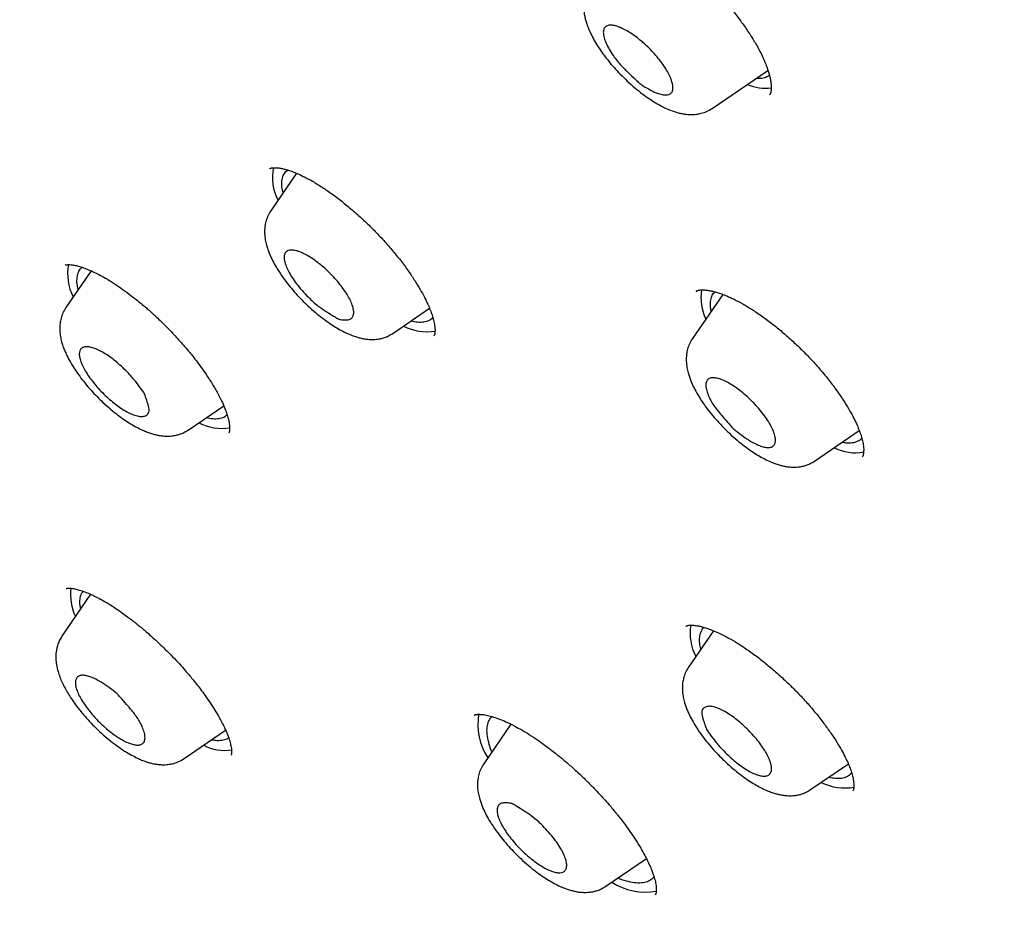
# Model space of a CAD drawing. Header units: millimetres. Extents: x 8 to 641, y 12 to 2274.
# Tile 7 of 32: x 516 to 535, y 688 to 705. Entities that reach past the tile are written whole.
import ezdxf

# ---------------------------------------------------------------- set-up
doc = ezdxf.new("R2010")
doc.units = ezdxf.units.MM

msp = doc.modelspace()

# ---------------------------------------------------------------- linework, layer by layer
at = {"color": 7, "linetype": 'Continuous', "lineweight": 30}
for p, q in [((529.29, 703.664), (530.369, 704.399)), ((530.398, 703.927), (530.396, 703.925)), ((520.748, 702.501), (520.75, 702.503)), ((521.266, 702.413), (520.769, 701.687)), ((517.3, 700.532), (516.814, 699.822)), ((529.495, 700.076), (528.911, 699.223)), ((528.986, 700.134), (528.994, 700.14)), ((523.127, 699.324), (523.836, 699.807)), ((519.172, 697.458), (519.861, 697.927)), ((531.269, 696.859), (532.132, 697.448)), ((517.291, 694.288), (516.738, 693.481)), ((528.785, 693.671), (528.788, 693.673)), ((529.316, 693.585), (528.835, 692.882)), ((519.096, 691.117), (519.898, 691.663)), ((525.404, 691.781), (524.88, 691.017)), ((531.193, 690.519), (531.921, 691.014)), ((527.238, 688.653), (528.023, 689.188))]:
    msp.add_line(p, q, dxfattribs=at)
for centre, radius, start, end in [((530.313, 704.913), 0.858, 246.4087, 278.19), ((521.74, 702.329), 0.938, 167.9562, 207.6947), ((517.793, 700.466), 0.946, 168.521, 207.6093), ((529.987, 700.005), 0.912, 169.9249, 206.3472), ((523.784, 700.349), 0.993, 242.9679, 279.172), ((519.835, 698.5), 1.01, 243.1237, 278.0488), ((532.045, 697.882), 0.862, 242.5017, 281.6214), ((517.922, 694.282), 1.018, 172.9408, 204.6151), ((529.802, 693.529), 0.936, 169.8098, 208.0861), ((525.978, 691.784), 1.21, 170.9232, 212.6517), ((519.883, 692.179), 0.903, 243.0845, 278.3861), ((531.839, 691.495), 0.945, 242.2667, 281.5087), ((528.002, 689.738), 1.197, 237.2017, 280.1315)]:
    msp.add_arc(centre, radius, start, end, dxfattribs=at)
for points, knots in [([(576.127, 680.442), (576.169, 680.485), (576.247, 680.567), (576.346, 680.674), (576.418, 680.755), (576.477, 680.823), (576.536, 680.892), (576.594, 680.961), (576.651, 681.031), (576.702, 681.095), (576.749, 681.156), (576.795, 681.216), (576.843, 681.28), (576.89, 681.344), (576.932, 681.403), (576.967, 681.453), (577, 681.501), (577.036, 681.553), (577.078, 681.615), (577.121, 681.682), (577.163, 681.747), (577.2, 681.807), (577.235, 681.863), (577.268, 681.919), (577.304, 681.979), (577.341, 682.043), (577.376, 682.106), (577.407, 682.161), (577.433, 682.208), (577.461, 682.26), (577.495, 682.326), (577.538, 682.409), (577.583, 682.5), (577.631, 682.598), (577.676, 682.696), (577.715, 682.783), (577.749, 682.859), (577.779, 682.929), (577.811, 683.007), (577.845, 683.091), (577.878, 683.175), (577.907, 683.252), (577.932, 683.321), (577.956, 683.387), (577.981, 683.456), (578.008, 683.536), (578.036, 683.62), (578.062, 683.702), (578.085, 683.774), (578.104, 683.838), (578.123, 683.9), (578.142, 683.968), (578.167, 684.058), (578.195, 684.162), (578.223, 684.27), (578.246, 684.366), (578.268, 684.459), (578.29, 684.561), (578.313, 684.669), (578.335, 684.776), (578.353, 684.873), (578.369, 684.963), (578.385, 685.052), (578.401, 685.15), (578.417, 685.258), (578.434, 685.377), (578.451, 685.504), (578.465, 685.622), (578.476, 685.723), (578.484, 685.802), (578.491, 685.87), (578.497, 685.935), (578.503, 686.004), (578.51, 686.087), (578.517, 686.186), (578.524, 686.296), (578.53, 686.407), (578.536, 686.538), (578.541, 686.688), (578.545, 686.861), (578.547, 687.034), (578.547, 687.262), (578.542, 687.555), (578.527, 687.912), (578.504, 688.279), (578.476, 688.612), (578.446, 688.9), (578.418, 689.14), (578.39, 689.363), (578.361, 689.573), (578.33, 689.78), (578.295, 689.998), (578.254, 690.239), (578.205, 690.51), (578.146, 690.815), (578.076, 691.148), (577.995, 691.511), (577.921, 691.825), (577.859, 692.071), (577.818, 692.229), (577.783, 692.365), (577.753, 692.476), (577.729, 692.563), (577.712, 692.627), (577.698, 692.679), (577.682, 692.735), (577.661, 692.809), (577.636, 692.897), (577.581, 693.09), (577.512, 693.326), (577.428, 693.598), (577.363, 693.808), (577.298, 694.01), (577.237, 694.197), (577.182, 694.362), (577.136, 694.499), (577.101, 694.6), (577.077, 694.67), (577.058, 694.725), (577.035, 694.79), (577.003, 694.881), (576.96, 695.003), (576.908, 695.149), (576.846, 695.32), (576.778, 695.505), (576.706, 695.696), (576.638, 695.876), (576.57, 696.052), (576.5, 696.232), (576.424, 696.425), (576.341, 696.632), (576.268, 696.811), (576.21, 696.951), (576.172, 697.042), (576.142, 697.115), (576.118, 697.171), (576.102, 697.211), (576.083, 697.254), (576.056, 697.318), (576.014, 697.417), (575.959, 697.547), (575.889, 697.709), (575.804, 697.902), (575.713, 698.108), (575.617, 698.323), (575.52, 698.538), (575.418, 698.76), (575.314, 698.983), (575.211, 699.204), (575.041, 699.56), (574.804, 700.049), (574.495, 700.666), (574.187, 701.266), (573.879, 701.849), (573.568, 702.424), (573.243, 703.012), (572.897, 703.624), (572.527, 704.264), (572.227, 704.771), (572.005, 705.141), (571.87, 705.365), (571.74, 705.578), (571.62, 705.772), (571.516, 705.941), (571.427, 706.085), (571.356, 706.199), (571.301, 706.287), (571.261, 706.35), (571.228, 706.404), (571.194, 706.458), (571.152, 706.525), (571.101, 706.605), (571.042, 706.698), (570.948, 706.847), (570.814, 707.056), (570.637, 707.332), (570.441, 707.634), (570.226, 707.963), (569.991, 708.318), (569.735, 708.702), (569.456, 709.115), (569.154, 709.557), (568.828, 710.028), (568.443, 710.577), (568.011, 711.184), (567.544, 711.829), (567.095, 712.44), (566.669, 713.012), (566.267, 713.544), (565.89, 714.037), (565.533, 714.498), (565.199, 714.927), (564.906, 715.299), (564.644, 715.628), (564.402, 715.931), (564.146, 716.249), (563.876, 716.583), (563.577, 716.948), (563.25, 717.346), (562.891, 717.777), (562.512, 718.229), (562.112, 718.701), (561.691, 719.193), (561.252, 719.701), (560.804, 720.212), (560.314, 720.767), (559.791, 721.352), (559.238, 721.961), (558.708, 722.539), (558.201, 723.085), (557.718, 723.599), (557.29, 724.05), (556.914, 724.443), (556.585, 724.784), (556.261, 725.118), (555.934, 725.452), (555.596, 725.795), (555.174, 726.221), (554.66, 726.734), (554.048, 727.337), (553.408, 727.959), (552.741, 728.599), (552.046, 729.257), (551.284, 729.968), (550.461, 730.723), (549.586, 731.511), (548.708, 732.287), (547.822, 733.057), (546.927, 733.818), (546.026, 734.572), (545.123, 735.311), (544.218, 736.037), (543.305, 736.755), (542.38, 737.467), (541.442, 738.174), (540.491, 738.873), (539.529, 739.565), (538.555, 740.248), (537.793, 740.769), (537.255, 741.13), (536.951, 741.332), (536.672, 741.516), (536.418, 741.682), (536.189, 741.831), (535.991, 741.959), (535.824, 742.067), (535.684, 742.156), (535.563, 742.233), (535.461, 742.298), (535.375, 742.352), (535.288, 742.407), (535.186, 742.471), (535.053, 742.555), (534.889, 742.657), (534.69, 742.781), (534.456, 742.925), (534.186, 743.09), (533.882, 743.274), (533.545, 743.476), (533.186, 743.689), (532.818, 743.904), (532.326, 744.187), (531.72, 744.529), (531.01, 744.919), (530.328, 745.283), (529.673, 745.623), (529.044, 745.94), (528.423, 746.243), (527.81, 746.534), (527.323, 746.757), (526.968, 746.915), (526.747, 747.013), (526.543, 747.102), (526.376, 747.174), (526.245, 747.23), (526.145, 747.272), (526.053, 747.311), (525.955, 747.352), (525.847, 747.397), (525.725, 747.447), (525.595, 747.501), (525.447, 747.56), (525.284, 747.626), (525.022, 747.73), (524.676, 747.864), (524.259, 748.02), (523.866, 748.162), (523.493, 748.293), (523.128, 748.416), (522.759, 748.537), (522.379, 748.656), (522.07, 748.748), (521.844, 748.814), (521.713, 748.851), (521.62, 748.877), (521.558, 748.894), (521.514, 748.907), (521.462, 748.921), (521.395, 748.939), (521.31, 748.962), (521.208, 748.989), (521.095, 749.019), (520.978, 749.049), (520.862, 749.078), (520.75, 749.105), (520.615, 749.138), (520.46, 749.175), (520.287, 749.215), (520.128, 749.25), (519.984, 749.281), (519.856, 749.308), (519.736, 749.333), (519.608, 749.358), (519.465, 749.386), (519.302, 749.416), (519.127, 749.447), (518.936, 749.48), (518.733, 749.512), (518.483, 749.55), (518.202, 749.588), (517.898, 749.625), (517.633, 749.652), (517.41, 749.672), (517.226, 749.687), (517.052, 749.699), (516.9, 749.708), (516.764, 749.715), (516.639, 749.72), (516.499, 749.725), (516.343, 749.729), (516.169, 749.731), (515.992, 749.732), (515.82, 749.73), (515.663, 749.726), (515.517, 749.722), (515.379, 749.716), (515.248, 749.709), (515.122, 749.701), (514.994, 749.691), (514.865, 749.68), (514.73, 749.668), (514.59, 749.653), (514.439, 749.635), (514.283, 749.614), (514.138, 749.593), (514.014, 749.574), (513.898, 749.554), (513.782, 749.533), (513.663, 749.51), (513.55, 749.487), (513.441, 749.463), (513.334, 749.439), (513.172, 749.4), (512.961, 749.345), (512.707, 749.271), (512.461, 749.192), (512.227, 749.109), (512.051, 749.041), (511.93, 748.992), (511.852, 748.96), (511.767, 748.923), (511.681, 748.885), (511.6, 748.848), (511.528, 748.814), (511.462, 748.782), (511.396, 748.75), (511.329, 748.717), (511.26, 748.681), (511.194, 748.646), (511.137, 748.615), (511.09, 748.589), (511.044, 748.564), (510.994, 748.535), (510.933, 748.5), (510.867, 748.462), (510.802, 748.422), (510.736, 748.381), (510.669, 748.339), (510.605, 748.298), (510.553, 748.264), (510.51, 748.235), (510.469, 748.207), (510.419, 748.173), (510.361, 748.132), (510.301, 748.089), (510.249, 748.051), (510.205, 748.018), (510.159, 747.984), (510.105, 747.942), (510.038, 747.89), (509.967, 747.834), (509.9, 747.778), (509.846, 747.734), (509.806, 747.699), (509.771, 747.669), (509.725, 747.629), (509.666, 747.577), (509.593, 747.511), (509.507, 747.43), (509.444, 747.371), (509.411, 747.339)], [0, 0, 0, 0, 0.001961, 0.003665, 0.005119, 0.006419, 0.007612, 0.009012, 0.010283, 0.011521, 0.0126, 0.013712, 0.014931, 0.016207, 0.017306, 0.018212, 0.018993, 0.019969, 0.021139, 0.022436, 0.023629, 0.024699, 0.025645, 0.02657, 0.027638, 0.028809, 0.029958, 0.030919, 0.031691, 0.032394, 0.03363, 0.035063, 0.036637, 0.038293, 0.040007, 0.041553, 0.042619, 0.043753, 0.045029, 0.046446, 0.047864, 0.049104, 0.050163, 0.051109, 0.052206, 0.053482, 0.054924, 0.05628, 0.057393, 0.058348, 0.059251, 0.060309, 0.061526, 0.063448, 0.065126, 0.066483, 0.067808, 0.069368, 0.071109, 0.072742, 0.074228, 0.075457, 0.076769, 0.078207, 0.079782, 0.081529, 0.083449, 0.085343, 0.086687, 0.087819, 0.08874, 0.089609, 0.090598, 0.091707, 0.093168, 0.09478, 0.09636, 0.097851, 0.100297, 0.10262, 0.104999, 0.107434, 0.111937, 0.116783, 0.121745, 0.12651, 0.129738, 0.132853, 0.135665, 0.138208, 0.140755, 0.143401, 0.14627, 0.149688, 0.153395, 0.157405, 0.161718, 0.166332, 0.168451, 0.170293, 0.171854, 0.173136, 0.174137, 0.174863, 0.175311, 0.175955, 0.176794, 0.177829, 0.17899, 0.183403, 0.185843, 0.188196, 0.190462, 0.192597, 0.194426, 0.195933, 0.197117, 0.197752, 0.198247, 0.198921, 0.199896, 0.201241, 0.202911, 0.204641, 0.206837, 0.208895, 0.210814, 0.212627, 0.214539, 0.216589, 0.218778, 0.221104, 0.222239, 0.223192, 0.223962, 0.224549, 0.224953, 0.2252, 0.225912, 0.226947, 0.228306, 0.229989, 0.231996, 0.234327, 0.236385, 0.238637, 0.240933, 0.243203, 0.245449, 0.247669, 0.254043, 0.260203, 0.26615, 0.271884, 0.277427, 0.283019, 0.289035, 0.295176, 0.301443, 0.303582, 0.305734, 0.307813, 0.309653, 0.31125, 0.312605, 0.313718, 0.314494, 0.315083, 0.315509, 0.316002, 0.316625, 0.31738, 0.318265, 0.319266, 0.321575, 0.324159, 0.327019, 0.330071, 0.333384, 0.336959, 0.340795, 0.344894, 0.349253, 0.353865, 0.360116, 0.366049, 0.371664, 0.37696, 0.381781, 0.386305, 0.390531, 0.39446, 0.398091, 0.400759, 0.403518, 0.406431, 0.409499, 0.412722, 0.416501, 0.420472, 0.424636, 0.428992, 0.433541, 0.438282, 0.443103, 0.447774, 0.453757, 0.459461, 0.464885, 0.47003, 0.474896, 0.479482, 0.48289, 0.486125, 0.489264, 0.492481, 0.495786, 0.499179, 0.504859, 0.510768, 0.516906, 0.523273, 0.529869, 0.536695, 0.54488, 0.553057, 0.561226, 0.569386, 0.577705, 0.586015, 0.594318, 0.602612, 0.610967, 0.619466, 0.628108, 0.636844, 0.645723, 0.654744, 0.663907, 0.666956, 0.669801, 0.672414, 0.674796, 0.676947, 0.678867, 0.680363, 0.68168, 0.682819, 0.68378, 0.684563, 0.685246, 0.686233, 0.687467, 0.689017, 0.690884, 0.693116, 0.695679, 0.698572, 0.701796, 0.705329, 0.708894, 0.712409, 0.719566, 0.726501, 0.733215, 0.739707, 0.745981, 0.752089, 0.758476, 0.76469, 0.767084, 0.769447, 0.771593, 0.773429, 0.774675, 0.775722, 0.776577, 0.777546, 0.778809, 0.780006, 0.781385, 0.782944, 0.784684, 0.786582, 0.791315, 0.795818, 0.800093, 0.804139, 0.808093, 0.8122, 0.816466, 0.820875, 0.822711, 0.824212, 0.825377, 0.825906, 0.826342, 0.826914, 0.827678, 0.828657, 0.829838, 0.831206, 0.832588, 0.833934, 0.835243, 0.836516, 0.838698, 0.840763, 0.842677, 0.844402, 0.845938, 0.847312, 0.848747, 0.850564, 0.852537, 0.854684, 0.857029, 0.859574, 0.862259, 0.866355, 0.870253, 0.873918, 0.876535, 0.878879, 0.881101, 0.883406, 0.884897, 0.886532, 0.888403, 0.89051, 0.892854, 0.89546, 0.897801, 0.899947, 0.901981, 0.903903, 0.905736, 0.907518, 0.909248, 0.911169, 0.913089, 0.91504, 0.917227, 0.919692, 0.921869, 0.923625, 0.925194, 0.927022, 0.928845, 0.930551, 0.932149, 0.93376, 0.935417, 0.939603, 0.943515, 0.947277, 0.951219, 0.9547, 0.955826, 0.957096, 0.958514, 0.960033, 0.961385, 0.962526, 0.96367, 0.964694, 0.965827, 0.967066, 0.968227, 0.969211, 0.970019, 0.970706, 0.971574, 0.972671, 0.973886, 0.975037, 0.976123, 0.977447, 0.978623, 0.979621, 0.980264, 0.980959, 0.981873, 0.983005, 0.984201, 0.985184, 0.985948, 0.986717, 0.987721, 0.98898, 0.990413, 0.991697, 0.992799, 0.993439, 0.994029, 0.994794, 0.995773, 0.996967, 0.998376, 1, 1, 1, 1]), ([(492.663, 730.994), (492.623, 730.954), (492.549, 730.881), (492.457, 730.785), (492.391, 730.715), (492.337, 730.658), (492.294, 730.611), (492.25, 730.561), (492.199, 730.504), (492.136, 730.432), (492.077, 730.361), (492.023, 730.296), (491.98, 730.244), (491.943, 730.196), (491.912, 730.157), (491.883, 730.12), (491.852, 730.08), (491.814, 730.03), (491.772, 729.973), (491.728, 729.912), (491.686, 729.853), (491.647, 729.798), (491.612, 729.747), (491.578, 729.696), (491.543, 729.644), (491.507, 729.589), (491.465, 729.524), (491.418, 729.448), (491.368, 729.365), (491.322, 729.288), (491.269, 729.197), (491.204, 729.081), (491.133, 728.948), (491.065, 728.815), (490.999, 728.68), (490.933, 728.537), (490.87, 728.395), (490.821, 728.278), (490.781, 728.18), (490.748, 728.097), (490.714, 728.008), (490.681, 727.919), (490.651, 727.834), (490.625, 727.759), (490.6, 727.684), (490.573, 727.602), (490.541, 727.502), (490.508, 727.392), (490.476, 727.282), (490.447, 727.179), (490.421, 727.079), (490.395, 726.978), (490.371, 726.878), (490.348, 726.781), (490.326, 726.682), (490.304, 726.576), (490.28, 726.457), (490.256, 726.326), (490.232, 726.188), (490.207, 726.029), (490.181, 725.853), (490.158, 725.665), (490.138, 725.492), (490.123, 725.333), (490.111, 725.182), (490.1, 725.028), (490.09, 724.861), (490.082, 724.681), (490.076, 724.49), (490.072, 724.289), (490.072, 724.081), (490.074, 723.877), (490.079, 723.684), (490.085, 723.509), (490.093, 723.349), (490.101, 723.211), (490.109, 723.082), (490.118, 722.949), (490.131, 722.794), (490.146, 722.626), (490.163, 722.451), (490.18, 722.29), (490.198, 722.142), (490.214, 722.011), (490.23, 721.89), (490.244, 721.783), (490.257, 721.693), (490.27, 721.601), (490.286, 721.496), (490.306, 721.365), (490.331, 721.215), (490.36, 721.046), (490.394, 720.854), (490.435, 720.637), (490.475, 720.435), (490.512, 720.253), (490.545, 720.098), (490.58, 719.941), (490.613, 719.794), (490.642, 719.667), (490.667, 719.563), (490.689, 719.473), (490.71, 719.386), (490.733, 719.29), (490.759, 719.187), (490.788, 719.074), (490.82, 718.951), (490.857, 718.814), (490.898, 718.66), (490.947, 718.485), (491.002, 718.288), (491.066, 718.07), (491.126, 717.868), (491.18, 717.691), (491.223, 717.552), (491.264, 717.423), (491.299, 717.312), (491.33, 717.218), (491.354, 717.142), (491.375, 717.08), (491.394, 717.023), (491.42, 716.945), (491.456, 716.837), (491.504, 716.694), (491.561, 716.529), (491.644, 716.292), (491.753, 715.986), (491.889, 715.617), (492.032, 715.242), (492.16, 714.917), (492.269, 714.645), (492.353, 714.437), (492.431, 714.249), (492.493, 714.099), (492.541, 713.985), (492.576, 713.902), (492.603, 713.838), (492.633, 713.769), (492.671, 713.681), (492.723, 713.561), (492.784, 713.42), (492.892, 713.173), (493.05, 712.82), (493.262, 712.357), (493.491, 711.87), (493.738, 711.359), (493.962, 710.905), (494.162, 710.508), (494.336, 710.169), (494.527, 709.801), (494.738, 709.404), (494.967, 708.976), (495.218, 708.518), (495.48, 708.048), (495.752, 707.568), (496.033, 707.082), (496.334, 706.569), (496.655, 706.032), (496.956, 705.537), (497.232, 705.09), (497.478, 704.697), (497.73, 704.299), (497.979, 703.911), (498.216, 703.545), (498.446, 703.193), (498.667, 702.859), (498.877, 702.545), (499.064, 702.267), (499.227, 702.026), (499.367, 701.822), (499.478, 701.66), (499.563, 701.536), (499.627, 701.443), (499.682, 701.364), (499.736, 701.287), (499.793, 701.204), (499.855, 701.115), (499.936, 700.999), (500.037, 700.854), (500.162, 700.676), (500.302, 700.479), (500.459, 700.257), (500.638, 700.007), (500.839, 699.727), (501.063, 699.418), (501.312, 699.077), (501.588, 698.703), (501.891, 698.295), (502.224, 697.852), (502.585, 697.377), (502.974, 696.87), (503.391, 696.334), (503.835, 695.769), (504.306, 695.178), (504.809, 694.555), (505.347, 693.898), (505.922, 693.207), (506.534, 692.481), (507.182, 691.724), (507.866, 690.939), (508.533, 690.185), (509.178, 689.469), (509.795, 688.792), (510.435, 688.099), (511.1, 687.391), (511.804, 686.652), (512.548, 685.883), (513.334, 685.084), (514.147, 684.271), (514.989, 683.445), (515.858, 682.606), (516.737, 681.772), (517.625, 680.946), (518.52, 680.128), (519.378, 679.357), (519.94, 678.864), (520.193, 678.642)], [0, 0, 0, 0, 0.002922, 0.005438, 0.007567, 0.009346, 0.010778, 0.012022, 0.014125, 0.016506, 0.019286, 0.021146, 0.022955, 0.024501, 0.025783, 0.026826, 0.028086, 0.029763, 0.03177, 0.033631, 0.035726, 0.037456, 0.038996, 0.040598, 0.042265, 0.044001, 0.045822, 0.048467, 0.051126, 0.053489, 0.05561, 0.059598, 0.064086, 0.067634, 0.071555, 0.076138, 0.080223, 0.083998, 0.086262, 0.088639, 0.09117, 0.093833, 0.096268, 0.098312, 0.100227, 0.102524, 0.105207, 0.10859, 0.111568, 0.114323, 0.117058, 0.119775, 0.12248, 0.125174, 0.127657, 0.130442, 0.133615, 0.137169, 0.140821, 0.144422, 0.149666, 0.154495, 0.158914, 0.162931, 0.166567, 0.170323, 0.174511, 0.178982, 0.183681, 0.188602, 0.193738, 0.198786, 0.203306, 0.207481, 0.211231, 0.214603, 0.217158, 0.220232, 0.223851, 0.22786, 0.231841, 0.235772, 0.238825, 0.241839, 0.244583, 0.246954, 0.248954, 0.250583, 0.253063, 0.255939, 0.259212, 0.262883, 0.267024, 0.271688, 0.276872, 0.280003, 0.283298, 0.286742, 0.289898, 0.292555, 0.294712, 0.29637, 0.298183, 0.300145, 0.302279, 0.304588, 0.307122, 0.309863, 0.31299, 0.316538, 0.320509, 0.3249, 0.329713, 0.332585, 0.335457, 0.337998, 0.340192, 0.34204, 0.343517, 0.34466, 0.345695, 0.346856, 0.349243, 0.352032, 0.355224, 0.358818, 0.365779, 0.372817, 0.379922, 0.387092, 0.391136, 0.395147, 0.398665, 0.401589, 0.40347, 0.404984, 0.406132, 0.406999, 0.408793, 0.410998, 0.413615, 0.416538, 0.424508, 0.432854, 0.441577, 0.450677, 0.460152, 0.465659, 0.471579, 0.477986, 0.484881, 0.492264, 0.500134, 0.50849, 0.516346, 0.524587, 0.533214, 0.542227, 0.551626, 0.557988, 0.564516, 0.571207, 0.5777, 0.583725, 0.589281, 0.595026, 0.600166, 0.604702, 0.608633, 0.611959, 0.614685, 0.616566, 0.618035, 0.619207, 0.620453, 0.621801, 0.623252, 0.624804, 0.627444, 0.630335, 0.63348, 0.637049, 0.641135, 0.645653, 0.650671, 0.656188, 0.662204, 0.668843, 0.676, 0.683674, 0.691866, 0.700576, 0.709635, 0.719192, 0.729249, 0.739804, 0.751065, 0.762842, 0.775136, 0.787947, 0.801275, 0.812109, 0.823263, 0.834736, 0.846528, 0.85864, 0.871835, 0.885389, 0.899303, 0.913577, 0.928209, 0.943201, 0.957664, 0.972446, 0.987547, 1, 1, 1, 1]), ([(527.211, 707.147), (527.217, 707.152), (527.229, 707.16), (527.248, 707.168), (527.265, 707.173), (527.281, 707.176), (527.3, 707.179), (527.32, 707.181), (527.347, 707.183), (527.379, 707.183), (527.416, 707.18), (527.473, 707.174), (527.548, 707.16), (527.646, 707.133), (527.748, 707.097), (527.861, 707.05), (527.991, 706.988), (528.14, 706.908), (528.306, 706.807), (528.489, 706.684), (528.683, 706.54), (528.881, 706.379), (529.078, 706.204), (529.27, 706.018), (529.453, 705.825), (529.627, 705.627), (529.788, 705.426), (529.935, 705.225), (530.064, 705.03), (530.172, 704.848), (530.255, 704.686), (530.314, 704.553), (530.354, 704.447), (530.381, 704.363), (530.402, 704.288), (530.417, 704.217), (530.428, 704.148), (530.432, 704.083), (530.431, 704.031), (530.427, 703.998), (530.423, 703.98), (530.42, 703.967), (530.415, 703.953), (530.409, 703.939), (530.402, 703.931), (530.398, 703.927)], [0, 0, 0, 0, 0.025157, 0.045388, 0.060606, 0.072661, 0.081242, 0.091048, 0.102095, 0.114395, 0.127732, 0.140689, 0.168431, 0.192628, 0.214513, 0.238371, 0.26457, 0.293136, 0.324087, 0.357438, 0.392644, 0.428156, 0.463909, 0.499683, 0.535408, 0.571107, 0.606784, 0.642432, 0.678038, 0.71198, 0.743164, 0.771599, 0.792372, 0.811385, 0.82864, 0.845815, 0.866571, 0.889219, 0.911311, 0.928901, 0.93648, 0.947217, 0.96142, 0.979033, 1, 1, 1, 1]), ([(526.932, 706.027), (526.913, 705.997), (526.878, 705.941), (526.846, 705.854), (526.825, 705.772), (526.815, 705.699), (526.812, 705.635), (526.813, 705.582), (526.817, 705.533), (526.823, 705.488), (526.832, 705.435), (526.847, 705.37), (526.871, 705.291), (526.903, 705.206), (526.948, 705.104), (527.008, 704.988), (527.087, 704.856), (527.175, 704.729), (527.27, 704.603), (527.371, 704.482), (527.488, 704.354), (527.619, 704.222), (527.761, 704.093), (527.904, 703.976), (528.033, 703.881), (528.14, 703.809), (528.224, 703.759), (528.284, 703.725), (528.332, 703.7), (528.38, 703.676), (528.452, 703.643), (528.532, 703.612), (528.616, 703.585), (528.696, 703.566), (528.775, 703.552), (528.872, 703.544), (528.981, 703.548), (529.088, 703.569), (529.191, 703.604), (529.255, 703.643), (529.29, 703.664)], [0, 0, 0, 0, 0.028447, 0.052556, 0.072367, 0.094211, 0.109032, 0.123206, 0.137222, 0.151005, 0.163489, 0.184365, 0.206501, 0.232472, 0.259589, 0.29616, 0.333365, 0.37334, 0.40615, 0.441413, 0.479167, 0.519461, 0.562351, 0.605644, 0.643036, 0.674125, 0.698877, 0.717256, 0.726937, 0.740584, 0.75923, 0.790436, 0.812297, 0.832317, 0.856611, 0.884487, 0.916023, 0.940255, 0.968244, 1, 1, 1, 1]), ([(527.992, 704.904), (528.029, 704.869), (528.102, 704.8), (528.205, 704.688), (528.298, 704.573), (528.379, 704.459), (528.446, 704.348), (528.495, 704.247), (528.525, 704.155), (528.538, 704.076), (528.532, 704.01), (528.505, 703.962), (528.46, 703.933), (528.4, 703.922), (528.324, 703.929), (528.243, 703.953), (528.165, 703.987), (528.072, 704.034), (527.988, 704.081), (527.923, 704.125), (527.909, 704.133), (527.904, 704.137), (527.896, 704.144), (527.865, 704.172), (527.789, 704.243), (527.696, 704.331), (527.604, 704.421), (527.53, 704.497), (527.453, 704.585), (527.374, 704.692), (527.302, 704.808), (527.24, 704.926), (527.202, 705.032), (527.187, 705.118), (527.194, 705.187), (527.221, 705.235), (527.266, 705.264), (527.326, 705.274), (527.403, 705.267), (527.493, 705.239), (527.594, 705.193), (527.701, 705.131), (527.813, 705.053), (527.911, 704.976), (527.971, 704.923), (527.992, 704.904)], [0, 0, 0, 0, 0.026524, 0.05384, 0.080353, 0.107612, 0.134399, 0.162031, 0.187914, 0.214483, 0.241452, 0.269274, 0.295145, 0.321714, 0.348528, 0.376143, 0.394007, 0.412028, 0.448848, 0.457136, 0.45921, 0.459484, 0.460548, 0.464801, 0.481815, 0.515851, 0.532948, 0.550115, 0.572201, 0.595231, 0.625606, 0.656865, 0.685991, 0.716111, 0.743042, 0.770824, 0.796689, 0.823252, 0.850073, 0.877697, 0.903937, 0.930937, 0.957296, 0.98439, 1, 1, 1, 1]), ([(530.396, 704.308), (530.381, 704.295), (530.342, 704.264), (530.256, 704.241), (530.178, 704.242), (530.14, 704.243)], [0, 0, 0, 0, 0.251702, 0.639458, 1, 1, 1, 1]), ([(520.75, 702.503), (520.753, 702.505), (520.758, 702.509), (520.77, 702.512), (520.783, 702.516), (520.801, 702.519), (520.823, 702.521), (520.855, 702.521), (520.9, 702.519), (520.957, 702.511), (521.023, 702.497), (521.094, 702.477), (521.172, 702.451), (521.272, 702.412), (521.4, 702.354), (521.558, 702.271), (521.739, 702.161), (521.935, 702.028), (522.138, 701.876), (522.342, 701.708), (522.544, 701.528), (522.741, 701.338), (522.93, 701.141), (523.108, 700.938), (523.274, 700.734), (523.422, 700.534), (523.549, 700.346), (523.653, 700.176), (523.736, 700.025), (523.8, 699.893), (523.849, 699.779), (523.887, 699.674), (523.916, 699.572), (523.934, 699.486), (523.94, 699.42), (523.941, 699.377), (523.939, 699.351), (523.938, 699.336), (523.936, 699.325), (523.934, 699.313), (523.931, 699.3), (523.927, 699.287), (523.921, 699.28), (523.918, 699.276)], [0, 0, 0, 0, 0.027651, 0.049157, 0.064375, 0.074017, 0.086204, 0.101019, 0.117303, 0.140404, 0.159548, 0.176654, 0.195546, 0.216339, 0.245035, 0.276797, 0.311589, 0.348411, 0.385237, 0.421981, 0.458641, 0.495214, 0.531712, 0.568159, 0.604557, 0.640713, 0.674838, 0.70645, 0.735527, 0.762071, 0.786101, 0.808898, 0.835053, 0.864918, 0.885816, 0.903292, 0.917007, 0.923214, 0.932299, 0.944561, 0.959957, 0.978444, 1, 1, 1, 1]), ([(521.007, 702.035), (520.999, 702.073), (520.98, 702.159), (520.982, 702.272), (521.007, 702.371), (521.047, 702.44), (521.087, 702.465), (521.101, 702.474)], [0, 0, 0, 0, 0.18459, 0.41492, 0.645249, 0.875579, 1, 1, 1, 1]), ([(520.769, 701.687), (520.748, 701.653), (520.709, 701.589), (520.673, 701.485), (520.651, 701.371), (520.648, 701.249), (520.661, 701.135), (520.683, 701.035), (520.71, 700.948), (520.739, 700.869), (520.779, 700.777), (520.838, 700.661), (520.923, 700.517), (521.025, 700.37), (521.138, 700.226), (521.25, 700.095), (521.366, 699.971), (521.493, 699.848), (521.628, 699.727), (521.768, 699.615), (521.897, 699.522), (522.017, 699.444), (522.133, 699.377), (522.24, 699.325), (522.337, 699.284), (522.419, 699.256), (522.495, 699.234), (522.572, 699.218), (522.65, 699.208), (522.734, 699.204), (522.819, 699.21), (522.891, 699.221), (522.969, 699.243), (523.048, 699.275), (523.099, 699.307), (523.127, 699.324)], [0, 0, 0, 0, 0.03099, 0.059348, 0.085048, 0.120662, 0.155111, 0.185352, 0.209435, 0.23064, 0.254609, 0.291052, 0.332634, 0.379389, 0.417904, 0.456736, 0.493603, 0.528546, 0.572192, 0.612555, 0.649693, 0.683658, 0.716702, 0.75058, 0.776651, 0.801766, 0.823077, 0.843491, 0.86816, 0.896023, 0.91174, 0.93355, 0.952278, 0.974421, 1, 1, 1, 1]), ([(521.482, 700.823), (521.518, 700.801), (521.591, 700.756), (521.705, 700.671), (521.819, 700.574), (521.93, 700.469), (522.035, 700.356), (522.128, 700.243), (522.209, 700.13), (522.276, 700.021), (522.328, 699.917), (522.361, 699.823), (522.374, 699.743), (522.369, 699.677), (522.346, 699.626), (522.308, 699.597), (522.263, 699.585), (522.204, 699.58), (522.146, 699.583), (522.097, 699.595), (522.087, 699.596), (522.082, 699.598), (522.075, 699.602), (522.045, 699.619), (521.97, 699.664), (521.877, 699.721), (521.783, 699.782), (521.704, 699.837), (521.615, 699.906), (521.511, 700.004), (521.4, 700.12), (521.29, 700.248), (521.196, 700.376), (521.123, 700.495), (521.07, 700.603), (521.038, 700.696), (521.025, 700.776), (521.031, 700.841), (521.055, 700.891), (521.098, 700.923), (521.159, 700.934), (521.234, 700.927), (521.323, 700.901), (521.407, 700.865), (521.462, 700.834), (521.482, 700.823)], [0, 0, 0, 0, 0.026525, 0.053841, 0.080356, 0.107616, 0.134402, 0.162034, 0.187917, 0.214486, 0.241455, 0.269278, 0.295148, 0.321717, 0.348531, 0.376146, 0.394011, 0.412033, 0.448854, 0.457143, 0.459218, 0.459494, 0.460561, 0.464829, 0.481903, 0.516059, 0.533217, 0.550448, 0.572623, 0.595756, 0.626153, 0.657436, 0.686597, 0.716755, 0.743688, 0.771472, 0.797331, 0.823886, 0.850719, 0.878356, 0.904575, 0.931551, 0.957932, 0.98505, 1, 1, 1, 1]), ([(516.797, 700.639), (516.799, 700.64), (516.801, 700.642), (516.807, 700.644), (516.815, 700.645), (516.827, 700.648), (516.85, 700.65), (516.886, 700.651), (516.94, 700.646), (517.011, 700.633), (517.102, 700.609), (517.211, 700.571), (517.329, 700.521), (517.455, 700.459), (517.583, 700.389), (517.727, 700.3), (517.88, 700.197), (518.029, 700.089), (518.157, 699.989), (518.262, 699.903), (518.346, 699.833), (518.414, 699.773), (518.47, 699.723), (518.526, 699.672), (518.594, 699.608), (518.684, 699.522), (518.789, 699.417), (518.894, 699.308), (518.985, 699.209), (519.055, 699.13), (519.111, 699.065), (519.165, 699.002), (519.23, 698.923), (519.31, 698.822), (519.404, 698.697), (519.519, 698.536), (519.638, 698.354), (519.745, 698.169), (519.826, 698.011), (519.886, 697.873), (519.93, 697.75), (519.956, 697.653), (519.97, 697.576), (519.975, 697.522), (519.976, 697.489), (519.975, 697.471), (519.974, 697.462), (519.973, 697.454), (519.972, 697.443), (519.97, 697.431), (519.968, 697.418), (519.963, 697.411), (519.961, 697.407)], [0, 0, 0, 0, 0.0236029, 0.0427507, 0.0573363, 0.0675614, 0.082098, 0.1002582, 0.1204329, 0.1478352, 0.1716288, 0.1974051, 0.2282611, 0.2516681, 0.2773466, 0.3053094, 0.3353091, 0.3631408, 0.3873287, 0.4051392, 0.4202334, 0.4325974, 0.4422199, 0.4508441, 0.4633319, 0.4799772, 0.5007959, 0.5225349, 0.5405315, 0.5546942, 0.5650382, 0.5754171, 0.5884957, 0.6071482, 0.6294366, 0.65527, 0.6938802, 0.7292064, 0.7612853, 0.7901942, 0.8190096, 0.8495482, 0.8708497, 0.8913935, 0.90874, 0.9144262, 0.9196712, 0.9249263, 0.9331327, 0.9494365, 0.9717572, 1, 1, 1, 1]), ([(517.052, 700.169), (517.044, 700.207), (517.025, 700.294), (517.027, 700.406), (517.053, 700.505), (517.088, 700.57), (517.122, 700.592), (517.131, 700.598)], [0, 0, 0, 0, 0.193706, 0.435411, 0.677116, 0.918821, 1, 1, 1, 1]), ([(528.986, 700.137), (528.99, 700.14), (528.997, 700.145), (529.01, 700.15), (529.023, 700.154), (529.039, 700.158), (529.067, 700.162), (529.114, 700.164), (529.181, 700.16), (529.25, 700.149), (529.319, 700.133), (529.393, 700.112), (529.478, 700.084), (529.585, 700.042), (529.72, 699.981), (529.885, 699.893), (530.07, 699.781), (530.267, 699.647), (530.47, 699.496), (530.672, 699.33), (530.872, 699.151), (531.067, 698.963), (531.254, 698.767), (531.43, 698.566), (531.591, 698.366), (531.733, 698.171), (531.854, 697.99), (531.952, 697.826), (532.03, 697.681), (532.09, 697.554), (532.135, 697.444), (532.171, 697.341), (532.198, 697.241), (532.213, 697.156), (532.218, 697.091), (532.217, 697.049), (532.215, 697.023), (532.213, 697.008), (532.211, 696.996), (532.209, 696.982), (532.205, 696.968), (532.199, 696.953), (532.192, 696.944), (532.188, 696.939)], [0, 0, 0, 0, 0.024178, 0.043664, 0.058354, 0.068761, 0.079493, 0.104431, 0.130627, 0.150918, 0.168027, 0.185737, 0.205259, 0.226596, 0.255812, 0.287865, 0.322759, 0.358903, 0.395079, 0.431285, 0.467517, 0.503782, 0.540112, 0.576342, 0.61233, 0.647709, 0.680798, 0.71142, 0.739592, 0.765335, 0.788672, 0.81128, 0.83737, 0.867079, 0.887539, 0.904522, 0.917856, 0.924095, 0.933232, 0.945439, 0.960666, 0.978866, 1, 1, 1, 1]), ([(529.273, 699.751), (529.268, 699.773), (529.254, 699.842), (529.257, 699.94), (529.282, 700.039), (529.315, 700.1), (529.345, 700.121), (529.35, 700.124)], [0, 0, 0, 0, 0.125148, 0.399363, 0.673578, 0.947792, 1, 1, 1, 1]), ([(516.814, 699.822), (516.794, 699.788), (516.754, 699.723), (516.719, 699.62), (516.696, 699.506), (516.693, 699.383), (516.706, 699.27), (516.728, 699.17), (516.755, 699.082), (516.784, 699.003), (516.824, 698.911), (516.883, 698.795), (516.969, 698.652), (517.071, 698.504), (517.183, 698.36), (517.295, 698.229), (517.412, 698.106), (517.538, 697.982), (517.673, 697.862), (517.813, 697.749), (517.942, 697.656), (518.063, 697.578), (518.179, 697.512), (518.285, 697.459), (518.382, 697.419), (518.464, 697.39), (518.54, 697.369), (518.618, 697.352), (518.696, 697.342), (518.779, 697.339), (518.864, 697.344), (518.937, 697.356), (519.014, 697.378), (519.094, 697.409), (519.145, 697.441), (519.172, 697.458)], [0, 0, 0, 0, 0.03099, 0.059348, 0.085048, 0.120662, 0.155111, 0.185352, 0.209435, 0.23064, 0.254609, 0.291052, 0.332634, 0.379389, 0.417904, 0.456736, 0.493603, 0.528546, 0.572192, 0.612555, 0.649693, 0.683658, 0.716702, 0.75058, 0.776651, 0.801766, 0.823077, 0.843491, 0.86816, 0.896023, 0.91174, 0.93355, 0.952278, 0.974421, 1, 1, 1, 1]), ([(523.899, 699.629), (523.897, 699.627), (523.879, 699.598), (523.822, 699.566), (523.726, 699.536), (523.61, 699.533), (523.518, 699.551), (523.474, 699.56)], [0, 0, 0, 0, 0.024513, 0.272117, 0.519721, 0.767325, 1, 1, 1, 1]), ([(528.911, 699.223), (528.89, 699.189), (528.851, 699.125), (528.815, 699.021), (528.793, 698.907), (528.79, 698.785), (528.803, 698.671), (528.825, 698.572), (528.851, 698.485), (528.88, 698.407), (528.919, 698.317), (528.977, 698.202), (529.062, 698.059), (529.163, 697.911), (529.276, 697.766), (529.389, 697.634), (529.506, 697.51), (529.633, 697.385), (529.769, 697.264), (529.91, 697.151), (530.04, 697.057), (530.16, 696.98), (530.275, 696.913), (530.382, 696.86), (530.479, 696.82), (530.561, 696.791), (530.637, 696.77), (530.714, 696.754), (530.792, 696.743), (530.876, 696.74), (530.961, 696.745), (531.033, 696.757), (531.111, 696.779), (531.19, 696.811), (531.241, 696.842), (531.269, 696.859)], [0, 0, 0, 0, 0.030978, 0.059326, 0.085016, 0.120616, 0.15505, 0.185126, 0.208813, 0.229514, 0.2531, 0.289236, 0.330743, 0.37766, 0.416456, 0.455619, 0.492786, 0.527994, 0.571931, 0.612508, 0.649776, 0.683781, 0.716816, 0.750677, 0.776735, 0.801841, 0.823144, 0.84355, 0.86821, 0.896063, 0.911773, 0.933575, 0.952296, 0.97443, 1, 1, 1, 1]), ([(517.109, 698.76), (517.098, 698.79), (517.077, 698.852), (517.07, 698.928), (517.081, 698.99), (517.11, 699.036), (517.158, 699.062), (517.223, 699.069), (517.302, 699.056), (517.393, 699.026), (517.496, 698.977), (517.605, 698.911), (517.718, 698.831), (517.83, 698.739), (517.942, 698.636), (518.038, 698.538), (518.115, 698.449), (518.199, 698.346), (518.268, 698.256), (518.311, 698.191), (518.323, 698.176), (518.325, 698.171), (518.327, 698.165), (518.338, 698.138), (518.361, 698.074), (518.387, 697.996), (518.409, 697.921), (518.421, 697.862), (518.422, 697.807), (518.397, 697.761), (518.351, 697.729), (518.284, 697.715), (518.196, 697.726), (518.098, 697.758), (517.99, 697.81), (517.881, 697.876), (517.768, 697.958), (517.656, 698.049), (517.544, 698.153), (517.438, 698.263), (517.341, 698.377), (517.257, 698.49), (517.185, 698.601), (517.137, 698.691), (517.116, 698.742), (517.109, 698.76)], [0, 0, 0, 0, 0.026525, 0.053841, 0.080356, 0.107616, 0.134402, 0.162034, 0.187917, 0.214486, 0.241455, 0.269278, 0.295148, 0.321717, 0.348531, 0.376146, 0.394011, 0.412033, 0.448854, 0.457143, 0.459218, 0.459494, 0.460561, 0.464829, 0.481903, 0.516059, 0.533217, 0.550448, 0.572623, 0.595756, 0.626153, 0.657436, 0.686597, 0.716755, 0.743688, 0.771472, 0.797331, 0.823886, 0.850719, 0.878356, 0.904575, 0.931551, 0.957932, 0.98505, 1, 1, 1, 1]), ([(530.138, 697.933), (530.171, 697.896), (530.237, 697.821), (530.323, 697.707), (530.396, 697.595), (530.454, 697.488), (530.494, 697.39), (530.514, 697.305), (530.515, 697.234), (530.498, 697.178), (530.463, 697.139), (530.408, 697.119), (530.338, 697.12), (530.255, 697.138), (530.159, 697.175), (530.065, 697.224), (529.978, 697.278), (529.877, 697.347), (529.788, 697.413), (529.722, 697.467), (529.707, 697.479), (529.702, 697.483), (529.695, 697.491), (529.667, 697.522), (529.598, 697.599), (529.514, 697.694), (529.432, 697.79), (529.368, 697.87), (529.304, 697.958), (529.247, 698.059), (529.202, 698.164), (529.172, 698.265), (529.167, 698.348), (529.184, 698.409), (529.222, 698.45), (529.277, 698.468), (529.348, 698.468), (529.431, 698.449), (529.527, 698.412), (529.632, 698.356), (529.744, 698.284), (529.856, 698.199), (529.969, 698.103), (530.064, 698.013), (530.118, 697.955), (530.138, 697.933)], [0, 0, 0, 0, 0.026524, 0.05384, 0.080354, 0.107614, 0.1344, 0.162032, 0.187915, 0.214484, 0.241453, 0.269276, 0.295146, 0.321715, 0.348529, 0.376144, 0.394009, 0.41203, 0.44885, 0.457139, 0.459213, 0.459488, 0.460553, 0.464812, 0.48185, 0.515934, 0.533055, 0.550247, 0.572369, 0.595439, 0.625824, 0.657093, 0.686233, 0.716369, 0.7433, 0.771083, 0.796946, 0.823506, 0.850331, 0.877961, 0.904192, 0.931183, 0.957551, 0.984654, 1, 1, 1, 1]), ([(519.928, 697.748), (519.908, 697.732), (519.865, 697.696), (519.77, 697.671), (519.655, 697.667), (519.563, 697.685), (519.519, 697.694)], [0, 0, 0, 0, 0.226065, 0.489335, 0.752604, 1, 1, 1, 1]), ([(532.179, 697.306), (532.176, 697.3), (532.156, 697.269), (532.097, 697.234), (532, 697.205), (531.899, 697.2), (531.825, 697.215), (531.798, 697.22)], [0, 0, 0, 0, 0.054177, 0.318306, 0.582436, 0.846565, 1, 1, 1, 1]), ([(516.822, 694.402), (516.822, 694.402), (516.823, 694.403), (516.826, 694.402), (516.831, 694.403), (516.841, 694.405), (516.862, 694.406), (516.897, 694.406), (516.951, 694.401), (517.026, 694.386), (517.126, 694.356), (517.246, 694.311), (517.376, 694.251), (517.511, 694.18), (517.643, 694.102), (517.778, 694.016), (517.901, 693.931), (518.003, 693.856), (518.08, 693.798), (518.139, 693.752), (518.192, 693.71), (518.256, 693.658), (518.337, 693.589), (518.437, 693.503), (518.553, 693.398), (518.69, 693.269), (518.834, 693.126), (518.971, 692.982), (519.086, 692.854), (519.18, 692.745), (519.256, 692.654), (519.324, 692.569), (519.397, 692.476), (519.483, 692.361), (519.576, 692.228), (519.669, 692.087), (519.759, 691.938), (519.84, 691.79), (519.909, 691.645), (519.96, 691.515), (519.99, 691.413), (520.005, 691.337), (520.012, 691.284), (520.013, 691.252), (520.013, 691.236), (520.012, 691.227), (520.012, 691.219), (520.011, 691.21), (520.01, 691.201), (520.009, 691.192), (520.007, 691.188), (520.006, 691.186)], [0, 0, 0, 0, 0.023565, 0.042674, 0.057229, 0.067453, 0.082044, 0.100262, 0.120623, 0.149409, 0.175991, 0.20469, 0.237805, 0.262389, 0.289015, 0.316132, 0.33921, 0.357945, 0.372339, 0.381221, 0.389501, 0.400955, 0.415616, 0.433483, 0.45456, 0.478856, 0.5086, 0.535076, 0.558126, 0.577678, 0.593761, 0.606516, 0.62315, 0.643854, 0.668613, 0.695862, 0.722469, 0.754706, 0.785847, 0.817078, 0.848974, 0.870601, 0.891196, 0.90858, 0.914278, 0.919534, 0.924777, 0.932974, 0.949318, 0.971709, 1, 1, 1, 1]), ([(517.1, 694.009), (517.096, 694.031), (517.081, 694.1), (517.085, 694.197), (517.104, 694.289), (517.135, 694.33), (517.147, 694.347)], [0, 0, 0, 0, 0.145513, 0.46435, 0.783187, 1, 1, 1, 1]), ([(528.788, 693.673), (528.79, 693.675), (528.795, 693.679), (528.805, 693.682), (528.816, 693.685), (528.83, 693.688), (528.853, 693.692), (528.89, 693.693), (528.944, 693.691), (529.012, 693.681), (529.095, 693.662), (529.185, 693.635), (529.291, 693.597), (529.419, 693.542), (529.57, 693.467), (529.745, 693.368), (529.937, 693.244), (530.139, 693.1), (530.344, 692.94), (530.547, 692.767), (530.747, 692.584), (530.939, 692.393), (531.122, 692.197), (531.293, 691.997), (531.448, 691.8), (531.583, 691.612), (531.697, 691.44), (531.788, 691.285), (531.86, 691.15), (531.915, 691.032), (531.958, 690.926), (531.991, 690.826), (532.013, 690.74), (532.024, 690.669), (532.029, 690.617), (532.028, 690.586), (532.027, 690.568), (532.026, 690.559), (532.025, 690.551), (532.024, 690.54), (532.022, 690.526), (532.018, 690.511), (532.012, 690.502), (532.008, 690.497)], [0, 0, 0, 0, 0.023257, 0.042272, 0.056879, 0.067161, 0.081257, 0.098869, 0.118716, 0.145094, 0.166854, 0.188178, 0.212464, 0.239728, 0.269986, 0.303272, 0.339245, 0.375654, 0.412082, 0.448478, 0.484787, 0.520977, 0.557043, 0.59299, 0.62884, 0.663304, 0.695364, 0.725015, 0.75226, 0.777109, 0.799739, 0.824231, 0.852286, 0.872922, 0.892967, 0.90988, 0.915429, 0.920552, 0.925854, 0.934154, 0.950372, 0.972359, 1, 1, 1, 1]), ([(529.073, 693.23), (529.065, 693.268), (529.046, 693.354), (529.047, 693.467), (529.074, 693.566), (529.105, 693.626), (529.134, 693.646), (529.138, 693.648)], [0, 0, 0, 0, 0.202683, 0.455588, 0.708492, 0.961397, 1, 1, 1, 1]), ([(516.738, 693.481), (516.722, 693.455), (516.691, 693.406), (516.65, 693.305), (516.621, 693.182), (516.617, 693.044), (516.631, 692.923), (516.657, 692.808), (516.696, 692.692), (516.741, 692.586), (516.794, 692.48), (516.854, 692.374), (516.923, 692.267), (517.005, 692.15), (517.111, 692.013), (517.232, 691.874), (517.364, 691.736), (517.5, 691.606), (517.643, 691.483), (517.794, 691.366), (517.94, 691.266), (518.075, 691.186), (518.169, 691.138), (518.234, 691.108), (518.276, 691.09), (518.318, 691.074), (518.362, 691.058), (518.415, 691.041), (518.488, 691.022), (518.574, 691.006), (518.656, 690.999), (518.722, 690.999), (518.792, 691.004), (518.878, 691.018), (518.985, 691.051), (519.057, 691.094), (519.096, 691.117)], [0, 0, 0, 0, 0.023618, 0.045747, 0.085435, 0.120697, 0.153779, 0.19219, 0.222995, 0.253187, 0.285151, 0.315335, 0.344167, 0.37757, 0.416869, 0.462126, 0.500052, 0.541438, 0.584941, 0.62489, 0.671657, 0.710997, 0.742852, 0.755954, 0.768156, 0.780353, 0.792558, 0.806545, 0.826437, 0.85235, 0.876616, 0.895823, 0.912248, 0.934915, 0.964115, 1, 1, 1, 1]), ([(528.835, 692.882), (528.814, 692.848), (528.775, 692.784), (528.74, 692.68), (528.717, 692.566), (528.714, 692.444), (528.727, 692.33), (528.749, 692.23), (528.776, 692.143), (528.805, 692.064), (528.845, 691.972), (528.904, 691.856), (528.989, 691.712), (529.091, 691.565), (529.204, 691.421), (529.316, 691.29), (529.432, 691.166), (529.559, 691.043), (529.694, 690.922), (529.834, 690.81), (529.963, 690.717), (530.083, 690.639), (530.199, 690.572), (530.306, 690.52), (530.403, 690.479), (530.485, 690.451), (530.561, 690.429), (530.638, 690.413), (530.716, 690.403), (530.8, 690.399), (530.885, 690.405), (530.957, 690.416), (531.035, 690.438), (531.114, 690.47), (531.165, 690.501), (531.193, 690.519)], [0, 0, 0, 0, 0.03099, 0.059348, 0.085048, 0.120662, 0.155111, 0.185352, 0.209435, 0.23064, 0.254609, 0.291052, 0.332634, 0.379389, 0.417904, 0.456736, 0.493603, 0.528546, 0.572192, 0.612555, 0.649693, 0.683658, 0.716702, 0.75058, 0.776651, 0.801766, 0.823077, 0.843491, 0.86816, 0.896023, 0.91174, 0.93355, 0.952278, 0.974421, 1, 1, 1, 1]), ([(517.373, 691.912), (517.34, 691.949), (517.274, 692.024), (517.188, 692.138), (517.115, 692.251), (517.057, 692.357), (517.017, 692.456), (516.997, 692.541), (516.996, 692.612), (517.013, 692.667), (517.048, 692.707), (517.103, 692.726), (517.173, 692.726), (517.256, 692.707), (517.352, 692.67), (517.446, 692.621), (517.533, 692.567), (517.634, 692.498), (517.723, 692.433), (517.789, 692.378), (517.804, 692.367), (517.809, 692.362), (517.816, 692.354), (517.844, 692.323), (517.913, 692.246), (517.997, 692.151), (518.079, 692.055), (518.143, 691.975), (518.207, 691.887), (518.264, 691.786), (518.309, 691.682), (518.339, 691.58), (518.344, 691.497), (518.327, 691.436), (518.289, 691.396), (518.234, 691.377), (518.163, 691.378), (518.08, 691.396), (517.984, 691.434), (517.879, 691.489), (517.767, 691.561), (517.655, 691.646), (517.542, 691.742), (517.447, 691.833), (517.393, 691.891), (517.373, 691.912)], [0, 0, 0, 0, 0.026524, 0.05384, 0.080354, 0.107614, 0.1344, 0.162032, 0.187915, 0.214484, 0.241453, 0.269276, 0.295146, 0.321715, 0.348529, 0.376144, 0.394009, 0.41203, 0.44885, 0.457139, 0.459213, 0.459488, 0.460553, 0.464812, 0.48185, 0.515934, 0.533055, 0.550247, 0.572369, 0.595439, 0.625824, 0.657093, 0.686233, 0.716369, 0.7433, 0.771083, 0.796946, 0.823506, 0.850331, 0.877961, 0.904192, 0.931183, 0.957551, 0.984654, 1, 1, 1, 1]), ([(530.402, 691.086), (530.413, 691.055), (530.434, 690.993), (530.441, 690.917), (530.43, 690.855), (530.401, 690.81), (530.353, 690.783), (530.288, 690.777), (530.209, 690.789), (530.118, 690.819), (530.015, 690.868), (529.906, 690.934), (529.793, 691.015), (529.681, 691.106), (529.569, 691.209), (529.473, 691.308), (529.396, 691.397), (529.312, 691.499), (529.243, 691.589), (529.2, 691.654), (529.188, 691.67), (529.186, 691.674), (529.184, 691.68), (529.173, 691.707), (529.15, 691.771), (529.124, 691.85), (529.102, 691.925), (529.09, 691.983), (529.089, 692.039), (529.114, 692.084), (529.16, 692.116), (529.227, 692.131), (529.315, 692.119), (529.413, 692.087), (529.521, 692.036), (529.63, 691.969), (529.743, 691.888), (529.855, 691.796), (529.967, 691.692), (530.073, 691.582), (530.17, 691.468), (530.254, 691.356), (530.326, 691.245), (530.374, 691.154), (530.395, 691.104), (530.402, 691.086)], [0, 0, 0, 0, 0.026525, 0.053841, 0.080356, 0.107616, 0.134402, 0.162034, 0.187917, 0.214486, 0.241455, 0.269278, 0.295148, 0.321717, 0.348531, 0.376146, 0.394011, 0.412033, 0.448854, 0.457143, 0.459218, 0.459494, 0.460561, 0.464829, 0.481903, 0.516059, 0.533217, 0.550448, 0.572623, 0.595756, 0.626153, 0.657436, 0.686597, 0.716755, 0.743688, 0.771472, 0.797331, 0.823886, 0.850719, 0.878356, 0.904575, 0.931551, 0.957932, 0.98505, 1, 1, 1, 1]), ([(524.698, 691.953), (524.701, 691.955), (524.706, 691.959), (524.716, 691.962), (524.726, 691.965), (524.738, 691.968), (524.754, 691.97), (524.776, 691.972), (524.804, 691.972), (524.839, 691.97), (524.881, 691.966), (524.945, 691.955), (525.037, 691.932), (525.167, 691.889), (525.314, 691.827), (525.465, 691.754), (525.617, 691.67), (525.763, 691.582), (525.915, 691.481), (526.062, 691.377), (526.189, 691.281), (526.289, 691.203), (526.363, 691.142), (526.424, 691.092), (526.49, 691.036), (526.575, 690.962), (526.681, 690.867), (526.807, 690.749), (526.946, 690.613), (527.081, 690.472), (527.2, 690.344), (527.296, 690.235), (527.369, 690.148), (527.425, 690.081), (527.474, 690.02), (527.531, 689.947), (527.606, 689.849), (527.698, 689.722), (527.797, 689.577), (527.892, 689.426), (527.973, 689.285), (528.038, 689.16), (528.089, 689.052), (528.127, 688.96), (528.162, 688.865), (528.192, 688.765), (528.209, 688.677), (528.214, 688.609), (528.214, 688.562), (528.209, 688.528), (528.201, 688.5), (528.195, 688.49), (528.194, 688.49), (528.193, 688.489)], [0, 0, 0, 0, 0.022353, 0.040289, 0.053738, 0.064521, 0.073853, 0.08452, 0.096541, 0.109937, 0.123988, 0.137719, 0.168462, 0.197358, 0.226942, 0.259954, 0.283902, 0.309431, 0.336502, 0.361775, 0.382897, 0.399881, 0.41115, 0.419628, 0.429983, 0.443999, 0.461669, 0.482984, 0.507939, 0.533334, 0.555086, 0.57319, 0.587645, 0.598446, 0.606847, 0.617926, 0.634914, 0.656268, 0.681971, 0.709771, 0.735503, 0.759068, 0.780472, 0.799728, 0.81705, 0.844527, 0.875192, 0.897043, 0.917598, 0.936438, 0.95399, 0.97477, 1, 1, 1, 1]), ([(525.039, 691.248), (525.037, 691.252), (525.007, 691.319), (524.974, 691.436), (524.943, 691.591), (524.943, 691.725), (524.972, 691.834), (525.008, 691.901), (525.041, 691.924), (525.046, 691.927)], [0, 0, 0, 0, 0.0131439, 0.2031079, 0.3930719, 0.5830359, 0.7729998, 0.9629638, 1, 1, 1, 1]), ([(519.947, 691.513), (519.939, 691.506), (519.907, 691.481), (519.826, 691.464), (519.727, 691.458), (519.653, 691.472), (519.625, 691.478)], [0, 0, 0, 0, 0.1164706, 0.4588032, 0.8011359, 1, 1, 1, 1]), ([(524.88, 691.017), (524.86, 690.983), (524.82, 690.918), (524.785, 690.815), (524.763, 690.7), (524.759, 690.578), (524.772, 690.465), (524.794, 690.365), (524.821, 690.277), (524.85, 690.198), (524.89, 690.106), (524.949, 689.99), (525.035, 689.847), (525.137, 689.699), (525.249, 689.555), (525.361, 689.424), (525.478, 689.301), (525.604, 689.177), (525.739, 689.057), (525.879, 688.944), (526.009, 688.851), (526.129, 688.773), (526.245, 688.707), (526.351, 688.654), (526.448, 688.614), (526.53, 688.585), (526.606, 688.564), (526.684, 688.547), (526.762, 688.537), (526.846, 688.533), (526.93, 688.539), (527.003, 688.551), (527.081, 688.573), (527.16, 688.604), (527.211, 688.636), (527.238, 688.653)], [0, 0, 0, 0, 0.03099, 0.059348, 0.085048, 0.120662, 0.155111, 0.185352, 0.209435, 0.23064, 0.254609, 0.291052, 0.332634, 0.379389, 0.417904, 0.456736, 0.493603, 0.528546, 0.572192, 0.612555, 0.649693, 0.683658, 0.716702, 0.75058, 0.776651, 0.801766, 0.823077, 0.843491, 0.86816, 0.896023, 0.91174, 0.93355, 0.952278, 0.974421, 1, 1, 1, 1]), ([(531.982, 690.85), (531.975, 690.839), (531.952, 690.8), (531.888, 690.76), (531.792, 690.731), (531.676, 690.728), (531.584, 690.746), (531.54, 690.755)], [0, 0, 0, 0, 0.099975, 0.328425, 0.556875, 0.785324, 1, 1, 1, 1]), ([(526.029, 689.022), (525.993, 689.044), (525.92, 689.089), (525.806, 689.175), (525.692, 689.271), (525.581, 689.376), (525.476, 689.489), (525.383, 689.603), (525.302, 689.716), (525.235, 689.824), (525.183, 689.929), (525.15, 690.022), (525.137, 690.103), (525.142, 690.168), (525.165, 690.219), (525.203, 690.248), (525.248, 690.26), (525.307, 690.265), (525.365, 690.263), (525.414, 690.25), (525.424, 690.25), (525.429, 690.248), (525.436, 690.243), (525.466, 690.226), (525.541, 690.181), (525.634, 690.124), (525.728, 690.063), (525.807, 690.009), (525.896, 689.939), (526, 689.841), (526.111, 689.725), (526.221, 689.597), (526.315, 689.469), (526.388, 689.351), (526.441, 689.242), (526.473, 689.149), (526.486, 689.069), (526.48, 689.004), (526.456, 688.954), (526.413, 688.923), (526.352, 688.911), (526.277, 688.918), (526.188, 688.944), (526.104, 688.981), (526.049, 689.011), (526.029, 689.022)], [0, 0, 0, 0, 0.026525, 0.053841, 0.080356, 0.107616, 0.134402, 0.162034, 0.187917, 0.214486, 0.241455, 0.269278, 0.295148, 0.321717, 0.348531, 0.376146, 0.394011, 0.412033, 0.448854, 0.457143, 0.459218, 0.459494, 0.460561, 0.464829, 0.481903, 0.516059, 0.533217, 0.550448, 0.572623, 0.595756, 0.626153, 0.657436, 0.686597, 0.716755, 0.743688, 0.771472, 0.797331, 0.823886, 0.850719, 0.878356, 0.904575, 0.931551, 0.957932, 0.98505, 1, 1, 1, 1]), ([(528.167, 688.842), (528.161, 688.831), (528.137, 688.79), (528.068, 688.748), (527.962, 688.716), (527.831, 688.713), (527.678, 688.74), (527.556, 688.774), (527.482, 688.806), (527.471, 688.811)], [0, 0, 0, 0, 0.067809, 0.247591, 0.427374, 0.607156, 0.786938, 0.966721, 1, 1, 1, 1])]:
    msp.add_open_spline(points, degree=3, knots=knots, dxfattribs=at)

doc.saveas('drawing.dxf')
